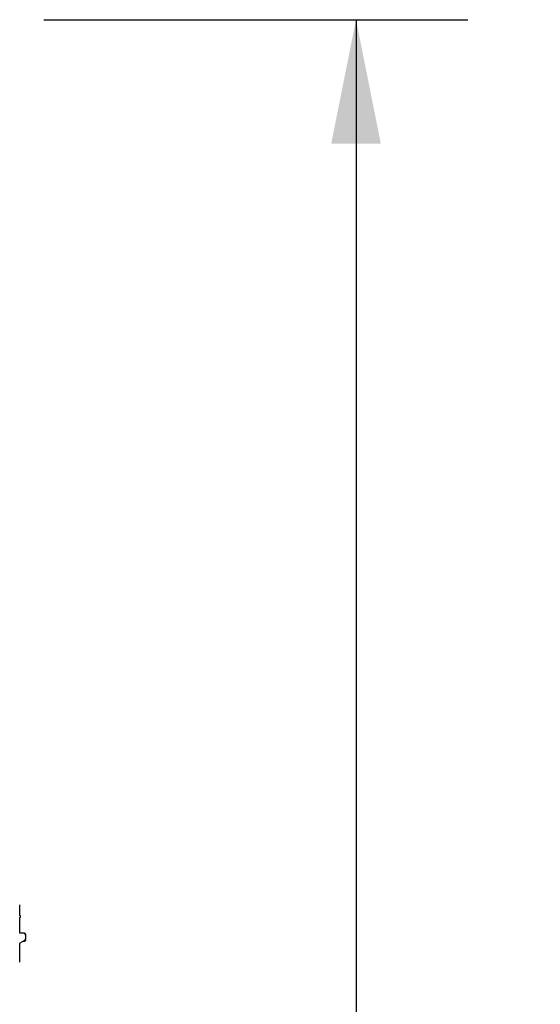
# Model space of a CAD drawing. Header units: inches. Extents: x 0 to 243, y 0 to 106.
# Tile 17 of 19: x 88.41 to 93.66, y 67.54 to 77.46. Entities that reach past the tile are written whole.
import ezdxf

# ---------------------------------------------------------------- set-up
doc = ezdxf.new("R2010")
doc.units = ezdxf.units.IN
doc.header["$LTSCALE"] = 7.5625
doc.header["$MEASUREMENT"] = 0
doc.layers.get('0').update_dxf_attribs({"linetype": 'CONTINUOUS'})
doc.layers.add('INTF_GREEN', color=7, linetype='CONTINUOUS')
doc.styles.get("Standard").update_dxf_attribs({"font": 'arial.ttf'})
doc.dimstyles.new('DIMSTYLE_1', dxfattribs={"dimtxt": 1.0625, "dimasz": 1.25, "dimexe": 0.09, "dimexo": 0.07, "dimgap": 0.0425, "dimtad": 0, "dimtih": 1, "dimtoh": 1, "dimzin": 4, "dimdsep": 46, "dimtxsty": 'Standard', "dimblk": '_FILLED', "dimblk1": '_FILLED', "dimblk2": '_FILLED', "dimcen": 0.09, "dimazin": 1, "dimtfac": 1, "dimtofl": 0, "dimtmove": 0, "dimatfit": 3, "dimldrblk": '_FILLED', "dimfxl": 0, "dimtolj": 1, "dimtzin": 4, "dimarcsym": 0})

# ---------------------------------------------------------------- blocks, each defined once
blk = doc.blocks.new('_FILLED')
at = {"color": 0, "linetype": 'ByBlock'}
blk.add_solid([(0, 0), (-1, 0.2), (-1, -0.2)], dxfattribs=at)
blk = doc.blocks.new('*D1')
at = {"color": 2, "linetype": 'Continuous'}
for p, q in [((88.6578, 77.4584), (92.9276, 77.4584)), ((91.8026, 77.4584), (91.8026, 51.9461)), ((91.8026, 24.3088), (91.8026, 49.8211)), ((88.9334, 24.3088), (92.9276, 24.3088))]:
    blk.add_line(p, q, dxfattribs=at)
at = {"color": 2, "linetype": 'Continuous', "xscale": 1.25, "yscale": 1.25, "zscale": 1.25}
for p, rotation in [((91.8026, 77.4584), 90), ((91.8026, 24.3088), 270)]:
    blk.add_blockref('_FILLED', p, dxfattribs=dict(at, rotation=rotation))
at = {"color": 2, "linetype": 'Continuous', "insert": (91.8026, 51.4148), "char_height": 1.0625, "width": 3.712825, "attachment_point": 2, "line_spacing_factor": 0.9}
blk.add_mtext('53.15', dxfattribs=at)

msp = doc.modelspace()

# ---------------------------------------------------------------- linework, layer by layer
at = {"layer": 'INTF_GREEN', "color": 7, "linetype": 'Continuous'}
for p, q in [((88.414, 68.4341), (88.414, 68.5404)), ((88.414, 68.257), (88.414, 68.4145)), ((88.4534, 68.257), (88.414, 68.257)), ((88.4619, 68.255), (88.4652, 68.255)), ((88.4731, 68.2471), (88.4731, 68.241)), ((88.4632, 68.183), (88.414, 68.1546)), ((88.414, 67.9656), (88.414, 68.1546)), ((88.4515, 68.1763), (88.4652, 68.1763)), ((88.4731, 68.2373), (88.4731, 68.2001)), ((88.4731, 68.1902), (88.4731, 68.1841))]:
    msp.add_line(p, q, dxfattribs=at)
for centre, radius, start, end in [((88.414, 68.4243), 0.00984, 270, 90), ((88.4534, 68.2373), 0.0197, 0, 90), ((88.4652, 68.2471), 0.00787, 0, 90), ((88.4652, 68.241), 0.00787, 350.08861, 360), ((88.4534, 68.2001), 0.0197, 300, 360), ((88.4652, 68.1841), 0.00787, 270, 360), ((88.4652, 68.1902), 0.00787, 0, 28.96023)]:
    msp.add_arc(centre, radius, start, end, dxfattribs=at)

# ---------------------------------------------------------------- dimensions: what is measured, and where the dimension line sits
at = {"color": 2, "linetype": 'Continuous'}
dim = msp.add_linear_dim(base=(91.8026, 24.3088), p1=(88.5878, 77.4584), p2=(88.8634, 24.3088), angle=270, dimstyle='DIMSTYLE_1', dxfattribs=at)
dim.commit()
dim.dimension.update_dxf_attribs({"geometry": '*D1', "text_midpoint": (91.8024, 50.8777), "dimtype": 160})

doc.saveas('drawing.dxf')
